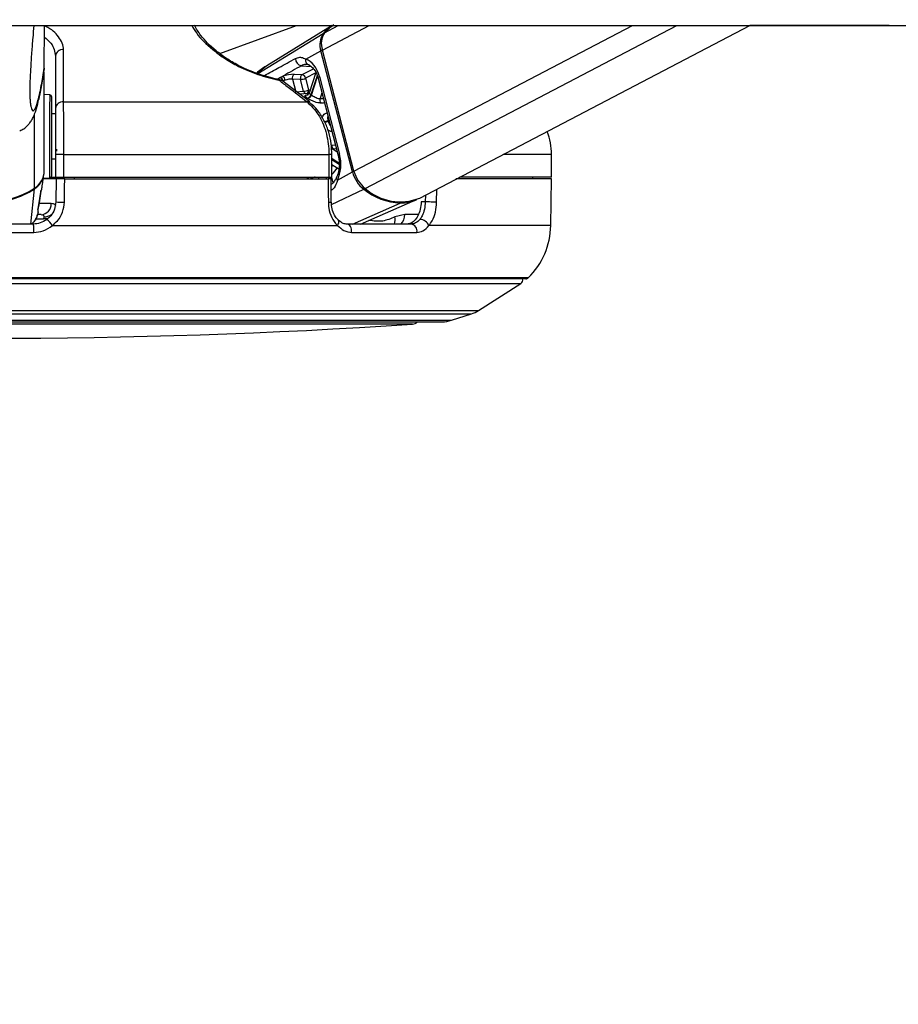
# Model space of a CAD drawing. Header units: millimetres. Extents: x 20 to 26560, y 16 to 17993.
# Tile 6 of 95: x 5248 to 5482, y 6387 to 6649. Entities that reach past the tile are written whole.
import ezdxf

# ---------------------------------------------------------------- set-up
doc = ezdxf.new("R2010")
doc.units = ezdxf.units.MM
doc.layers.add('COMPONENT_GEOMETRY', color=7, linetype='Continuous')
doc.styles.add('SLDTEXTSTYLE0', font='TXT', dxfattribs={"width": 0.75})
doc.dimstyles.new('SLDDIMSTYLE0', dxfattribs={"dimtxt": 150, "dimasz": 6.604, "dimexe": 0, "dimexo": 0.0625, "dimgap": 37.5, "dimtad": 0, "dimtih": 1, "dimtoh": 1, "dimdec": 0, "dimlfac": 0.5, "dimrnd": 1e-09, "dimzin": 12, "dimdsep": 46, "dimtxsty": 'SLDTEXTSTYLE0', "dimsah": 1, "dimcen": 0.09, "dimadec": 0, "dimazin": 3, "dimtfac": 1, "dimtdec": 0, "dimtofl": 0, "dimtmove": 0, "dimatfit": 3, "dimfxl": 1, "dimfrac": 2, "dimtolj": 1, "dimtzin": 12, "dimarcsym": 0})

# ---------------------------------------------------------------- blocks, each defined once
blk = doc.blocks.new('_D_2')
at = {"layer": 'COMPONENT_GEOMETRY', "color": 7, "ltscale": 2}
for p, q in [((9012.3, 8122.33), (943.85, 8122.33)), ((950.2, 8122.33), (950.2, 5128.74)), ((950.2, 1897.03), (950.2, 4890.62)), ((8163.95, 1897.03), (943.85, 1897.03))]:
    blk.add_line(p, q, dxfattribs=at)
for points in [[(950.2, 8122.33), (949.19, 8115.72), (951.22, 8115.72)], [(950.2, 1897.03), (951.22, 1903.63), (949.19, 1903.63)]]:
    blk.add_solid(points, dxfattribs=at)
at = {"layer": 'COMPONENT_GEOMETRY', "color": 7, "ltscale": 2, "insert": (728.54, 5083.98), "char_height": 150, "attachment_point": 1, "style": 'SLDTEXTSTYLE0'}
blk.add_mtext('3113', dxfattribs=at)
blk = doc.blocks.new('_D_4')
at = {"layer": 'COMPONENT_GEOMETRY', "color": 7, "ltscale": 2}
for p, q in [((1221.17, 6646.69), (1221.17, 2855.51)), ((10006.46, 2222.87), (10006.46, 2868.21)), ((1221.17, 2861.86), (5392.15, 2861.86)), ((10006.46, 2861.86), (5835.48, 2861.86))]:
    blk.add_line(p, q, dxfattribs=at)
for points in [[(1221.17, 2861.86), (1227.77, 2860.85), (1227.77, 2862.88)], [(10006.46, 2861.86), (9999.86, 2862.88), (9999.86, 2860.85)]]:
    blk.add_solid(points, dxfattribs=at)
at = {"layer": 'COMPONENT_GEOMETRY', "color": 7, "ltscale": 2, "insert": (5392.15, 2936.16), "char_height": 150, "attachment_point": 1, "style": 'SLDTEXTSTYLE0'}
blk.add_mtext('4393', dxfattribs=at)

msp = doc.modelspace()

# ---------------------------------------------------------------- linework, layer by layer
at = {"color": 7, "linetype": 'Continuous', "lineweight": 25, "ltscale": 2}
for p, q in [((5221.54, 6647.65), (8052.01, 6647.65)), ((5254.46, 6636.35), (5254.48, 6647.65)), ((5301.15, 6640.23), (5321.53, 6647.65)), ((5331.04, 6647.65), (5313.69, 6636.98)), ((5354.35, 6601.77), (5442.14, 6647.65)), ((5479.21, 6647.65), (5442.14, 6647.65)), ((5324.03, 6638.72), (5328.03, 6640.94)), ((5336.44, 6608.72), (5328.03, 6640.94)), ((5336.83, 6608.94), (5328.43, 6641.15)), ((5257.42, 6639.5), (5257.42, 6625.61)), ((5254.46, 6636.35), (5254.29, 6635.4)), ((5254.43, 6609.03), (5254.46, 6635.19)), ((5254.46, 6636.35), (5254.46, 6636.35)), ((5326.71, 6635.16), (5324.92, 6629.69)), ((5317.19, 6633.86), (5317.88, 6634.18)), ((5317.54, 6632.99), (5317.49, 6633.03)), ((5325.1, 6627.36), (5317.6, 6633.15)), ((5318.53, 6633.13), (5318.04, 6632.93)), ((5320.48, 6633.42), (5321.35, 6630.05)), ((5322.62, 6633.32), (5320.48, 6633.42)), ((5320.89, 6634.7), (5323.04, 6634.61)), ((5323.44, 6630.21), (5322.62, 6633.32)), ((5323.96, 6633.67), (5324.77, 6630.55)), ((5327.27, 6633.71), (5332.65, 6613.08)), ((5327.64, 6634.09), (5333.02, 6613.45)), ((5321.35, 6630.05), (5323.44, 6630.21)), ((5324.64, 6629.61), (5322.39, 6629.45)), ((5255.89, 6629.22), (5254.46, 6629.29)), ((5259.55, 6627.36), (5324.39, 6627.36)), ((5325.05, 6627.18), (5324.98, 6627.23)), ((5257.42, 6624.18), (5256.45, 6624.19)), ((5256.43, 6612.19), (5257.42, 6612.18)), ((5259.69, 6613.36), (5257.42, 6613.36)), ((5257.42, 6613.36), (5257.42, 6607.36)), ((5259.69, 6613.36), (5330.18, 6613.36)), ((5259.69, 6607.36), (5259.69, 6613.36)), ((5330.18, 6613.36), (5330.18, 6607.36)), ((5330.97, 6607.36), (5330.97, 6613.36)), ((5389.42, 6607.36), (5389.42, 6613.36)), ((5330.97, 6610.74), (5332.81, 6609.54)), ((5332.44, 6606.5), (5336.44, 6608.72)), ((5253.94, 6605.42), (5254.34, 6608.02)), ((5257.63, 6606.86), (5254.16, 6606.86)), ((5254.19, 6607.07), (5255.86, 6607.16)), ((5256.28, 6607.36), (5257.42, 6607.36)), ((5257.42, 6607.36), (5259.69, 6607.36)), ((5257.63, 6606.86), (5257.52, 6600.75)), ((5257.64, 6607.36), (5257.63, 6606.86)), ((5259.69, 6607.36), (5330.18, 6607.36)), ((5259.9, 6606.86), (5330.01, 6606.86)), ((5262.42, 6607.36), (5262.42, 6606.86)), ((5324.39, 6607.36), (5324.38, 6606.86)), ((5330.18, 6607.36), (5330.97, 6607.36)), ((5330.81, 6600.72), (5330.8, 6606.86)), ((5389.42, 6606.86), (5363.97, 6606.86)), ((5389.42, 6607.36), (5365.04, 6607.36)), ((5384.41, 6606.86), (5384.42, 6607.36)), ((5389.2, 6594.46), (5389.42, 6606.86)), ((5252.84, 6598.94), (5253.63, 6603.84)), ((5253.57, 6603.59), (5253.63, 6603.84)), ((5338.58, 6594.86), (5353.32, 6601.29)), ((5330.81, 6600.72), (5330.81, 6600.72)), ((5355.82, 6600.75), (5354.73, 6600.75)), ((5253.61, 6597.36), (5252.62, 6597.36)), ((5254.35, 6596.8), (5254.28, 6596.21)), ((5332.64, 6595.92), (5332.62, 6595.95)), ((5350.34, 6597.41), (5347.71, 6596.77)), ((5251.52, 6594.86), (5227.31, 6594.86)), ((5256.6, 6594.46), (5332.48, 6594.46)), ((5352.05, 6594.86), (5334.93, 6594.86)), ((5227.15, 6592.64), (5251.68, 6592.64)), ((5336.22, 6592.64), (5353.57, 6592.64)), ((5382.52, 6580.26), (5096.31, 6580.26)), ((5369.95, 6571.85), (5381.26, 6579.08)), ((5362.79, 6569.25), (5368.11, 6570.98)), ((5118.52, 6568.86), (5360.32, 6568.86))]:
    msp.add_line(p, q, dxfattribs=at)
at = {"color": 8, "linetype": 'Continuous', "lineweight": 25, "ltscale": 2}
for p, q in [((5311.26, 6634.87), (5328.64, 6645.53)), ((5328.43, 6641.15), (5340.86, 6647.65)), ((5329.04, 6645.77), (5332.64, 6647.65)), ((5336.83, 6608.94), (5410.91, 6647.65)), ((5339.86, 6604.32), (5422.77, 6647.65)), ((5313.7, 6636.96), (5311, 6634.95)), ((5322.85, 6636.96), (5325.43, 6636.78)), ((5323.04, 6634.61), (5326.07, 6636.19)), ((5326.68, 6635.1), (5323.96, 6633.67)), ((5316.56, 6633.48), (5317.07, 6633.8)), ((5327.05, 6634.33), (5325.4, 6629.26)), ((5325.52, 6629.19), (5327.13, 6634.12)), ((5328.31, 6629.74), (5327.82, 6628.25)), ((5327.82, 6628.25), (5328.69, 6628.27)), ((5251.85, 6604.42), (5251.88, 6624.18)), ((5330.18, 6622.57), (5329.93, 6622.44)), ((5329.98, 6622.26), (5330.22, 6622.39)), ((5330.93, 6615.89), (5331.91, 6615.93)), ((5332.2, 6614.83), (5331.33, 6614.79)), ((5331.33, 6614.79), (5332.39, 6614.1)), ((5330.97, 6613.36), (5330.18, 6613.36)), ((5332.89, 6611.01), (5330.97, 6612.26)), ((5330.97, 6612.06), (5332.9, 6610.8)), ((5389.42, 6613.36), (5376.52, 6613.36)), ((5327.27, 6607.36), (5327.4, 6606.86)), ((5329.53, 6606.86), (5329.4, 6607.36)), ((5330.82, 6607.36), (5331.22, 6605.82)), ((5250.91, 6594.86), (5251.83, 6604.23)), ((5330.86, 6600.09), (5339.44, 6604.12)), ((5358.83, 6600.68), (5358.91, 6604.15)), ((5355.86, 6602.56), (5355.82, 6600.75)), ((5252.75, 6598.6), (5252.85, 6598.94)), ((5256.31, 6600.31), (5253.1, 6600.31)), ((5336.45, 6594.86), (5349.17, 6600.46)), ((5252.22, 6596.21), (5254.28, 6596.21)), ((5353.96, 6597.41), (5350.34, 6597.41)), ((5389.2, 6594.46), (5356.78, 6594.46)), ((5383.22, 6580.55), (5095.61, 6580.55)), ((5097.57, 6579.08), (5381.26, 6579.08)), ((5108.88, 6571.85), (5369.95, 6571.85)), ((5110.72, 6570.98), (5368.11, 6570.98)), ((5116.04, 6569.25), (5362.79, 6569.25)), ((5331.99, 6568.23), (5126.4, 6568.23)), ((5352.43, 6568.23), (5331.99, 6568.23))]:
    msp.add_line(p, q, dxfattribs=at)
at = {"color": 7, "linetype": 'Continuous', "lineweight": 25, "ltscale": 2, "flags": 128}
for points in [[(5329.04, 6645.77), (5330.65, 6647.34), (5331.49, 6647.93)], [(5316.65, 6633.37), (5316.69, 6633.37), (5316.71, 6633.37)], [(5324.83, 6629.63), (5324.78, 6629.62), (5324.64, 6629.61)], [(5256.45, 6621.81), (5256.45, 6624.22), (5256.45, 6626.21), (5256.45, 6627.66), (5256.45, 6628.47), (5256.45, 6628.62)], [(5256.43, 6607.75), (5256.43, 6607.8), (5256.43, 6608.4), (5256.43, 6609.68), (5256.43, 6611.53), (5256.44, 6613.83), (5256.44, 6616.43), (5256.44, 6619.16), (5256.45, 6621.81)], [(5259.79, 6600.68), (5259.86, 6604.68), (5259.9, 6606.86)], [(5330.01, 6606.86), (5330.01, 6602.86), (5330.02, 6600.68)], [(5252.85, 6598.94), (5252.85, 6598.94), (5252.86, 6598.99)], [(5358.83, 6600.68), (5358.54, 6600.69), (5358.19, 6600.7), (5357.79, 6600.71), (5357.37, 6600.72), (5356.95, 6600.73), (5356.54, 6600.74), (5356.15, 6600.75), (5355.82, 6600.75)], [(5336.22, 6592.64), (5336.22, 6593.06), (5336.16, 6593.47), (5336.05, 6593.85), (5335.9, 6594.19), (5335.7, 6594.47), (5335.46, 6594.68), (5335.2, 6594.81), (5334.93, 6594.86)]]:
    msp.add_lwpolyline(points, dxfattribs=at)
at = {"color": 8, "linetype": 'Continuous', "lineweight": 25, "ltscale": 2, "flags": 128}
for points in [[(5327.64, 6634.09), (5327.47, 6633.99), (5327.36, 6633.89), (5327.29, 6633.8), (5327.27, 6633.72), (5327.27, 6633.71)], [(5324.77, 6630.55), (5325.09, 6630.6), (5325.22, 6630.61)], [(5255.89, 6629.22), (5255.89, 6629.06), (5255.89, 6628.21), (5255.88, 6626.68), (5255.88, 6624.57), (5255.88, 6622.02)], [(5255.88, 6622.02), (5255.87, 6619.21), (5255.87, 6616.33), (5255.87, 6613.58), (5255.86, 6611.15), (5255.86, 6609.19), (5255.86, 6607.84), (5255.86, 6607.2), (5255.86, 6607.16)], [(5333.02, 6613.45), (5332.85, 6613.35), (5332.74, 6613.25), (5332.67, 6613.17), (5332.65, 6613.09), (5332.65, 6613.07)], [(5332.44, 6606.5), (5332.3, 6606.68), (5332.2, 6606.85), (5332.15, 6607.01), (5332.16, 6607.16), (5332.18, 6607.23)], [(5255.43, 6596.33), (5254.89, 6596.22), (5254.28, 6596.21)], [(5332.48, 6594.46), (5332.65, 6594.79), (5332.77, 6595.1), (5332.81, 6595.39), (5332.79, 6595.64), (5332.7, 6595.85), (5332.64, 6595.92)]]:
    msp.add_lwpolyline(points, dxfattribs=at)
at = {"color": 7, "linetype": 'Continuous', "lineweight": 25, "ltscale": 4}
for centre, radius, start, end in [((5332.99, 6642.61), 5.23, 146.1405, 198.7131), ((5333.41, 6642.84), 5.26, 146.1464, 198.7085), ((5336.44, 6639.17), 10.06, 121.7876, 140.7763), ((5259.32, 6639.35), 1.91, 82.1848, 175.6418), ((5323.21, 6638.88), 1.95, 179.145, 259.2515), ((5325.19, 6638.37), 1.21, 163.0149, 256.2532), ((5316.32, 6631.41), 2, 52.2739, 78.6001), ((5316.71, 6632.62), 1.24, 11.6844, 72.863), ((5316.83, 6632.68), 1.23, 11.6554, 73.0552), ((5316.95, 6632.89), 1.6, 8.7146, 54.1388), ((5321.64, 6633.74), 1.21, 128.1345, 195.7576), ((5323.79, 6633.65), 1.21, 128.1743, 195.7209), ((5322.44, 6636.78), 3.46, 273.0534, 296.0106), ((5322.78, 6633.44), 1.2, 11.1314, 77.4452), ((5323.25, 6633.66), 3.46, 273.0502, 296.0187), ((5255.85, 6628.62), 0.6, 359.9316, 86.9316), ((5259.32, 6625.46), 1.91, 82.9333, 175.6698), ((5324.18, 6629.59), 1.26, 281.739, 345.1071), ((5321.27, 6623.35), 5.92, 56.3279, 57.5801), ((5324.29, 6629.53), 1.27, 281.5887, 344.2943), ((5320.64, 6621.82), 8.84, 56.4586, 57.3717), ((5329.11, 6627.85), 1.35, 162.8685, 216.4024), ((5302.86, 6615.27), 28.01, 14.4677, 14.8321), ((5373.42, 6613.36), 16, 0, 22.4354), ((4971.86, 6619.51), 285.94, 358.9498, 359.0483), ((5332.12, 6615.7), 1.2, 170.664, 228.9772), ((5248.9, 6609.1), 5.54, 302.3059, 359.3278), ((5344.69, 6610.83), 8.52, 194.383, 232.0008), ((5345.13, 6611.06), 8.56, 194.3875, 232.0004), ((5248.86, 6608.91), 5.54, 302.4017, 350.8397), ((5255.83, 6607.76), 0.6, 272.9316, 359.9316), ((5239.45, 6623.68), 22.91, 237.0761, 302.7871), ((5239.5, 6623.31), 22.72, 269.7927, 302.8686), ((5349.9, 6617.14), 16.7, 231.2314, 267.4935), ((5349.15, 6614.72), 13.95, 228.2169, 291.8716), ((5349.35, 6610.29), 9.83, 268.9578, 295.1516), ((5253.45, 6600.21), 2.86, 273.09, 1.9029), ((5259.85, 6639.57), 38.89, 266.5641, 269.9127), ((5250.69, 6590.68), 7.01, 32.6283, 50.4539), ((5354.24, 6593.29), 2.8, 24.6728, 87.6056), ((5244.58, 6593.23), 7.13, 355.2383, 13.1651), ((5351.74, 6593.02), 1.87, 348.4359, 80.3155), ((5369.2, 6594.81), 20, 314.5117, 359), ((5380.72, 6579.92), 1, 302.5961, 19.6398), ((5382.52, 6581.26), 1, 270, 314.5117), ((5365.64, 6578.59), 8, 288, 302.5961), ((5239.42, 8258.02), 1693.56, 266.17378, 273.82622), ((5352.3, 6570.23), 2, 273.8262, 316.747), ((5360.32, 6576.86), 8, 270, 288)]:
    msp.add_arc(centre, radius, start, end, dxfattribs=at)
at = {"color": 8, "linetype": 'Continuous', "lineweight": 25, "ltscale": 4}
for centre, radius, start, end in [((5328.86, 6645.15), 0.43, 84.4754, 119.758), ((5328.97, 6639.06), 2.1, 104.5069, 116.5326), ((5316.6, 6633.1), 0.292, 11.8871, 67.9786), ((5317.01, 6632.25), 0.913, 58.0155, 97.3321), ((5324.29, 6630.39), 0.87, 191.9217, 250.503), ((5323.9, 6630.38), 0.886, 297.5028, 11.5033), ((5324.5, 6626.45), 0.911, 58.1556, 96.9069), ((5328.41, 6625.5), 3.42, 280.1767, 296.4837), ((5328.45, 6625.48), 3.56, 280.1087, 295.4005), ((5322.5, 6615.87), 10.21, 326.0442, 328.7212), ((5323.11, 6615.54), 10.88, 316.254, 328.3665), ((5337.37, 6606.84), 2.09, 104.4958, 116.5727), ((5323.38, 6606.25), 1.43, 25.0034, 45.3174), ((5323.5, 6606.3), 1.43, 22.8938, 47.5328), ((5251.42, 6604.21), 0.42, 2.2985, 24.4826), ((5338.99, 6604.99), 0.979, 297.8127, 322.2044), ((5330.2, 6605.22), 4.54, 267.7433, 277.7593), ((5348.98, 6600.87), 0.453, 295.707, 331.2552), ((5254.52, 6599.93), 3.13, 267.0355, 307.1157), ((5344.86, 6595.98), 2.96, 337.8248, 15.5813), ((5347.06, 6597.28), 3.29, 312.52, 2.1881)]:
    msp.add_arc(centre, radius, start, end, dxfattribs=at)
at = {"color": 7, "linetype": 'Continuous', "lineweight": 25, "ltscale": 4}
for centre, major_axis, ratio, start_param, end_param in [((5323.01, 6631.53), (-0.16, 7.38), 0.672158, 5.051556, 6.042221), ((5319.14, 6633.72), (2.74, 0.6), 0.282443, 0.816263, 1.985956), ((5319.35, 6632.78), (1.77, 0.35), 0.302428, 0.823593, 1.993287), ((5328.39, 6610.89), (-0.16, 7.38), 0.672158, 4.06089, 5.051556)]:
    msp.add_ellipse(centre, major_axis=major_axis, ratio=ratio, start_param=start_param, end_param=end_param, dxfattribs=at)
at = {"color": 7, "linetype": 'Continuous', "lineweight": 25, "ltscale": 2}
for points, knots in [([(5251.69, 6647.65), (5251.58, 6646.59), (5251.37, 6644.43), (5251.07, 6640.58), (5250.82, 6636.72), (5250.66, 6633.45), (5250.59, 6631.31), (5250.58, 6630.22), (5250.59, 6629.36), (5250.63, 6628.34), (5250.68, 6627.82), (5250.71, 6627.51)], [0, 0, 0, 0, 0.197039, 0.400965, 0.604008, 0.7387, 0.801676, 0.843766, 0.861438, 0.914354, 1, 1, 1, 1]), ([(5316.65, 6633.37), (5316.4, 6633.42), (5314.47, 6633.83), (5310.69, 6634.92), (5306.24, 6636.89), (5302.76, 6638.95), (5299.21, 6641.62), (5296.18, 6644.63), (5294.9, 6646.85), (5294.37, 6647.76)], [0, 0, 0, 0, 0.022656, 0.176386, 0.329786, 0.451678, 0.578222, 0.826678, 1, 1, 1, 1]), ([(5259.55, 6627.36), (5259.56, 6628), (5259.56, 6631.2), (5259.57, 6635.83), (5259.58, 6639.82), (5259.58, 6641.25)], [0, 0, 0, 0, 0.138098, 0.690493, 1, 1, 1, 1]), ([(5321.26, 6638.9), (5321.66, 6639.06), (5322.18, 6639.27), (5323.08, 6639.2), (5323.62, 6638.93), (5324.03, 6638.72)], [0, 0, 0, 0, 0.417858, 0.553995, 1, 1, 1, 1]), ([(5247.93, 6619.66), (5248.31, 6619.84), (5249.13, 6620.24), (5249.98, 6621.01), (5250.73, 6621.88), (5251.29, 6622.8), (5251.79, 6623.85), (5252.32, 6625.33), (5252.92, 6627.56), (5253.61, 6630.87), (5254.11, 6633.61), (5254.37, 6635.26), (5254.39, 6635.38)], [0, 0, 0, 0, 0.033153, 0.071335, 0.115977, 0.170817, 0.241664, 0.345151, 0.525715, 0.748648, 0.981405, 1, 1, 1, 1]), ([(5313.66, 6636.96), (5313.61, 6636.94), (5312.61, 6636.4), (5311.72, 6635.67), (5310.88, 6634.98)], [0, 0, 0, 0, 0.0495809, 1, 1, 1, 1]), ([(5322.85, 6636.96), (5321.26, 6636.07), (5319.6, 6635.15), (5317.95, 6634.22), (5317.88, 6634.18)], [0, 0, 0, 0, 0.961069, 1, 1, 1, 1]), ([(5324.9, 6637.19), (5324.6, 6637.27), (5323.91, 6637.45), (5323.23, 6637.14), (5322.85, 6636.96)], [0, 0, 0, 0, 0.429754, 1, 1, 1, 1]), ([(5324.7, 6637.23), (5324.85, 6637.18), (5325.27, 6637.01), (5326.04, 6636.34), (5326.82, 6635.15), (5327.14, 6634.14), (5327.27, 6633.71)], [0, 0, 0, 0, 0.151581, 0.447097, 0.763699, 1, 1, 1, 1]), ([(5316.89, 6633.16), (5317.72, 6632.52), (5320.22, 6630.59), (5322.72, 6628.65), (5324.39, 6627.36)], [0, 0, 0, 0, 0.330977, 1, 1, 1, 1]), ([(5317.07, 6633.8), (5317.08, 6633.81), (5317.12, 6633.83), (5317.16, 6633.85), (5317.19, 6633.86)], [0, 0, 0, 0, 0.236361, 1, 1, 1, 1]), ([(5324.91, 6629.69), (5324.87, 6629.6), (5324.8, 6629.4), (5324.61, 6629.25), (5324.51, 6629.21), (5324.51, 6629.21), (5324.51, 6629.21)], [0, 0, 0, 0, 0.307689, 0.61956, 0.862496, 1, 1, 1, 1]), ([(5259.69, 6613.36), (5259.68, 6615.15), (5259.68, 6618.72), (5259.64, 6623.47), (5259.59, 6626.14), (5259.56, 6627.19), (5259.55, 6627.36)], [0, 0, 0, 0, 0.313656, 0.627142, 0.941618, 1, 1, 1, 1]), ([(5324.44, 6628.35), (5324.35, 6628.42), (5324.07, 6628.6), (5323.81, 6628.85), (5323.79, 6629.06), (5324.05, 6629.2), (5324.42, 6629.24), (5324.62, 6629.27)], [0, 0, 0, 0, 0.116723, 0.333004, 0.551914, 0.773857, 1, 1, 1, 1]), ([(5324.39, 6627.36), (5325.43, 6626.33), (5327.52, 6624.28), (5329.52, 6619.55), (5330.15, 6615.71), (5330.17, 6613.64), (5330.18, 6613.36)], [0, 0, 0, 0, 0.317082, 0.634488, 0.949902, 1, 1, 1, 1]), ([(5328.02, 6627.05), (5327.9, 6627.05), (5327.53, 6627.06), (5326.83, 6627.2), (5325.98, 6627.51), (5325.17, 6627.9), (5324.75, 6628.15), (5324.55, 6628.28)], [0, 0, 0, 0, 0.119584, 0.349313, 0.573014, 0.788457, 1, 1, 1, 1]), ([(5330.95, 6613.36), (5330.92, 6614.32), (5330.86, 6616.34), (5330.19, 6619.32), (5329.1, 6622.18), (5327.57, 6624.67), (5326.18, 6626.35), (5325.23, 6626.98), (5325.01, 6627.13)], [0, 0, 0, 0, 0.173703, 0.364532, 0.557259, 0.749878, 0.943122, 1, 1, 1, 1]), ([(5325.52, 6629.19), (5325.66, 6629.09), (5325.94, 6628.91), (5326.48, 6628.61), (5327.04, 6628.37), (5327.5, 6628.25), (5327.74, 6628.25), (5327.82, 6628.25)], [0, 0, 0, 0, 0.219886, 0.4403136, 0.6631031, 0.8854719, 1, 1, 1, 1]), ([(5257.42, 6625.61), (5257.42, 6625.46), (5257.42, 6624.54), (5257.42, 6622.21), (5257.42, 6618.05), (5257.42, 6614.92), (5257.42, 6613.36)], [0, 0, 0, 0, 0.058442, 0.37309, 0.686526, 1, 1, 1, 1]), ([(5332.65, 6613.08), (5332.72, 6612.77), (5332.93, 6611.87), (5332.99, 6610.26), (5332.73, 6608.53), (5332.35, 6607.62), (5332.18, 6607.23)], [0, 0, 0, 0, 0.15394, 0.459468, 0.765615, 1, 1, 1, 1]), ([(5259.9, 6606.86), (5259.67, 6606.86), (5259.22, 6606.86), (5258.58, 6606.86), (5258.06, 6606.86), (5257.7, 6606.86), (5257.65, 6606.86), (5257.63, 6606.86)], [0, 0, 0, 0, 0.19755, 0.395119, 0.592723, 0.790309, 1, 1, 1, 1]), ([(5330.77, 6606.86), (5330.77, 6606.86), (5330.77, 6606.86), (5330.52, 6606.86), (5330.18, 6606.86), (5330.01, 6606.86)], [0, 0, 0, 0, 0.246344, 0.611957, 1, 1, 1, 1]), ([(5332.18, 6607.24), (5332.15, 6607.17), (5331.93, 6606.68), (5331.47, 6606), (5331.02, 6605.49), (5330.68, 6605.4), (5330.6, 6605.38)], [0, 0, 0, 0, 0.068759, 0.459086, 0.875179, 1, 1, 1, 1]), ([(5253.57, 6603.59), (5253.44, 6602.77), (5253.17, 6601.11), (5252.89, 6599.45), (5252.75, 6598.6)], [0, 0, 0, 0, 0.493259, 1, 1, 1, 1]), ([(5253.9, 6605.43), (5253.86, 6605.13), (5253.75, 6604.29), (5253.64, 6603.86), (5253.57, 6603.59)], [0, 0, 0, 0, 0.352823, 1, 1, 1, 1]), ([(5252.8, 6598.02), (5252.8, 6598.05), (5252.82, 6598.14), (5252.82, 6598.24), (5252.82, 6598.37), (5252.82, 6598.49), (5252.8, 6598.6), (5252.85, 6598.87), (5252.86, 6598.98)], [0, 0, 0, 0, 0.022674, 0.078986, 0.157774, 0.320675, 0.729638, 1, 1, 1, 1]), ([(5257.52, 6600.75), (5257.44, 6600.09), (5257.29, 6598.75), (5256.35, 6597.14), (5255.51, 6596.39), (5255.16, 6596.08)], [0, 0, 0, 0, 0.370023, 0.740322, 1, 1, 1, 1]), ([(5257.5, 6599.54), (5257.47, 6599.73), (5257.4, 6600.2), (5256.71, 6600.27), (5256.31, 6600.31)], [0, 0, 0, 0, 0.41646, 1, 1, 1, 1]), ([(5256.6, 6594.46), (5257.07, 6594.87), (5258.21, 6595.86), (5259.47, 6598.01), (5259.69, 6599.79), (5259.79, 6600.68)], [0, 0, 0, 0, 0.260357, 0.630696, 1, 1, 1, 1]), ([(5330.02, 6600.68), (5330.04, 6600.15), (5330.12, 6598.72), (5330.84, 6596.52), (5331.84, 6595.09), (5332.44, 6594.5), (5332.48, 6594.46)], [0, 0, 0, 0, 0.2204847, 0.5936424, 0.970346, 1, 1, 1, 1]), ([(5332.66, 6595.99), (5332.48, 6596.14), (5331.93, 6596.63), (5331.26, 6597.97), (5330.82, 6599.48), (5330.85, 6600.42), (5330.87, 6600.72)], [0, 0, 0, 0, 0.16688, 0.508833, 0.84488, 1, 1, 1, 1]), ([(5354.73, 6600.75), (5354.67, 6600.08), (5354.56, 6598.75), (5353.88, 6596.97), (5352.9, 6595.64), (5351.83, 6594.95), (5351.12, 6594.88), (5350.85, 6594.86)], [0, 0, 0, 0, 0.215298, 0.430554, 0.646499, 0.863796, 1, 1, 1, 1]), ([(5355.82, 6600.75), (5355.77, 6600.09), (5355.65, 6598.75), (5355.09, 6597.14), (5354.57, 6596.39), (5354.36, 6596.08)], [0, 0, 0, 0, 0.370021, 0.740304, 1, 1, 1, 1]), ([(5356.78, 6594.46), (5357.08, 6594.87), (5357.8, 6595.86), (5358.6, 6598.01), (5358.75, 6599.79), (5358.83, 6600.68)], [0, 0, 0, 0, 0.260358, 0.630696, 1, 1, 1, 1]), ([(5252.8, 6598.1), (5252.77, 6597.83), (5252.68, 6597.23), (5252.32, 6596.33), (5251.73, 6595.45), (5251.17, 6595.01), (5250.9, 6594.79)], [0, 0, 0, 0, 0.20959, 0.458265, 0.738165, 1, 1, 1, 1]), ([(5251.04, 6594.86), (5251.23, 6595.01), (5251.66, 6595.35), (5252.09, 6595.97), (5252.51, 6596.73), (5252.65, 6597.28), (5252.73, 6597.62)], [0, 0, 0, 0, 0.2149765, 0.4952872, 0.6866224, 1, 1, 1, 1]), ([(5255.16, 6596.08), (5254.58, 6595.72), (5253.46, 6595.02), (5252.15, 6594.91), (5251.52, 6594.86)], [0, 0, 0, 0, 0.519423, 1, 1, 1, 1]), ([(5253.61, 6597.36), (5253.84, 6597.34), (5254.11, 6597.31), (5254.34, 6597.11), (5254.35, 6596.94), (5254.35, 6596.8)], [0, 0, 0, 0, 0.477804, 0.58375, 1, 1, 1, 1]), ([(5334.93, 6594.87), (5334.88, 6594.87), (5334.45, 6594.85), (5333.69, 6595.06), (5332.97, 6595.65), (5332.64, 6595.93)], [0, 0, 0, 0, 0.073118, 0.56638, 1, 1, 1, 1]), ([(5354.36, 6596.08), (5353.99, 6595.72), (5353.29, 6595.02), (5352.45, 6594.91), (5352.05, 6594.86)], [0, 0, 0, 0, 0.519418, 1, 1, 1, 1]), ([(5251.68, 6592.64), (5252.54, 6592.72), (5254.33, 6592.88), (5255.82, 6593.92), (5256.6, 6594.46)], [0, 0, 0, 0, 0.475862, 1, 1, 1, 1]), ([(5332.48, 6594.46), (5333.03, 6593.95), (5334.15, 6592.91), (5335.52, 6592.73), (5336.22, 6592.64)], [0, 0, 0, 0, 0.485353, 1, 1, 1, 1]), ([(5353.57, 6592.64), (5354.13, 6592.72), (5355.3, 6592.88), (5356.27, 6593.92), (5356.78, 6594.46)], [0, 0, 0, 0, 0.47586, 1, 1, 1, 1])]:
    msp.add_open_spline(points, degree=3, knots=knots, dxfattribs=at)
at = {"color": 8, "linetype": 'Continuous', "lineweight": 25, "ltscale": 2}
for points, knots in [([(5259.58, 6641.25), (5259.52, 6641.82), (5259.4, 6642.98), (5258, 6645.08), (5256.4, 6646.78), (5254.6, 6647.49), (5254.48, 6647.54)], [0, 0, 0, 0, 0.255477, 0.521331, 0.966131, 1, 1, 1, 1]), ([(5293.7, 6647.65), (5294.1, 6646.97), (5295.33, 6644.87), (5298.3, 6641.96), (5302.06, 6639.11), (5305.77, 6636.89), (5310.53, 6634.79), (5314.55, 6633.64), (5316.62, 6633.21), (5316.89, 6633.16)], [0, 0, 0, 0, 0.12422, 0.38329, 0.51476, 0.645861, 0.810279, 0.975703, 1, 1, 1, 1]), ([(5254.47, 6644.61), (5255.12, 6644.07), (5257, 6642.49), (5257.25, 6640.68), (5257.42, 6639.5)], [0, 0, 0, 0, 0.343789, 1, 1, 1, 1]), ([(5313.01, 6634.37), (5314.3, 6635.08), (5317.05, 6636.58), (5319.81, 6638.1), (5321.26, 6638.9)], [0, 0, 0, 0, 0.470759, 1, 1, 1, 1]), ([(5250.71, 6627.51), (5250.73, 6627.3), (5250.79, 6626.52), (5251.02, 6625.5), (5251.4, 6624.79), (5251.97, 6625.34), (5252.72, 6627.34), (5253.58, 6631.05), (5254.2, 6634.75), (5254.46, 6636.35)], [0, 0, 0, 0, 0.018717, 0.07268, 0.2104, 0.343587, 0.531677, 0.796925, 1, 1, 1, 1]), ([(5324.93, 6629.69), (5324.93, 6629.65), (5324.94, 6629.58), (5325.14, 6629.43), (5325.33, 6629.31), (5325.4, 6629.26)], [0, 0, 0, 0, 0.372709, 0.778988, 1, 1, 1, 1]), ([(5329, 6627.07), (5328.89, 6627.07), (5328.56, 6627.06), (5328.24, 6627.05), (5328.02, 6627.05)], [0, 0, 0, 0, 0.347963, 1, 1, 1, 1]), ([(5328.51, 6622.98), (5328.51, 6623.08), (5328.49, 6623.43), (5328.7, 6623.89), (5329.11, 6624.31), (5329.52, 6624.39), (5329.73, 6624.43)], [0, 0, 0, 0, 0.1126916, 0.4039289, 0.6991917, 1, 1, 1, 1]), ([(5329.92, 6623.57), (5329.88, 6623.47), (5329.81, 6623.24), (5329.84, 6622.83), (5329.91, 6622.54), (5329.93, 6622.44)], [0, 0, 0, 0, 0.33084, 0.764243, 1, 1, 1, 1]), ([(5329.98, 6622.26), (5330.04, 6622.07), (5330.16, 6621.7), (5330.37, 6621.26), (5330.53, 6621.09), (5330.57, 6621.05)], [0, 0, 0, 0, 0.429065, 0.859315, 1, 1, 1, 1]), ([(5331.03, 6619.45), (5330.91, 6619.47), (5330.56, 6619.51), (5330.15, 6619.67), (5329.91, 6619.91), (5329.87, 6619.95)], [0, 0, 0, 0, 0.301927, 0.881866, 1, 1, 1, 1]), ([(5331.33, 6614.79), (5331.18, 6614.78), (5331.01, 6614.77), (5330.87, 6614.67), (5330.87, 6614.67)], [0, 0, 0, 0, 0.966018, 1, 1, 1, 1]), ([(5326.49, 6607.36), (5326.4, 6607.33), (5326.11, 6607.26), (5325.68, 6607.06), (5325.39, 6606.92), (5325.27, 6606.86)], [0, 0, 0, 0, 0.235232, 0.678111, 1, 1, 1, 1]), ([(5332.44, 6606.5), (5332.19, 6605.76), (5331.8, 6604.61), (5331.06, 6604), (5330.8, 6603.79)], [0, 0, 0, 0, 0.648272, 1, 1, 1, 1]), ([(5252.75, 6598.6), (5252.74, 6598.3), (5252.71, 6597.84), (5252.77, 6597.98), (5252.79, 6598.02)], [0, 0, 0, 0, 0.666613, 1, 1, 1, 1]), ([(5347.71, 6596.77), (5346.65, 6596.31), (5344.39, 6595.32), (5342.06, 6595.66), (5340.83, 6595.84)], [0, 0, 0, 0, 0.472831, 1, 1, 1, 1])]:
    msp.add_open_spline(points, degree=3, knots=knots, dxfattribs=at)

# ---------------------------------------------------------------- dimensions: what is measured, and where the dimension line sits
at = {"layer": 'COMPONENT_GEOMETRY', "color": 7, "ltscale": 2}
dim = msp.add_linear_dim(base=(950.2, 8122.33), p1=(8166.49, 1897.03), p2=(9014.84, 8122.33), angle=90, dimstyle='SLDDIMSTYLE0', dxfattribs=at)
dim.commit()
dim.dimension.update_dxf_attribs({"geometry": '_D_2', "text_midpoint": (950.2, 5009.68), "dimtype": 160})
dim = msp.add_linear_dim(base=(1221.17, 2861.86), p1=(10006.46, 2220.33), p2=(1221.17, 6649.23), dimstyle='SLDDIMSTYLE0', dxfattribs=at)
dim.commit()
dim.dimension.update_dxf_attribs({"geometry": '_D_4', "text_midpoint": (5613.81, 2861.86), "dimtype": 160})

doc.saveas('drawing.dxf')
